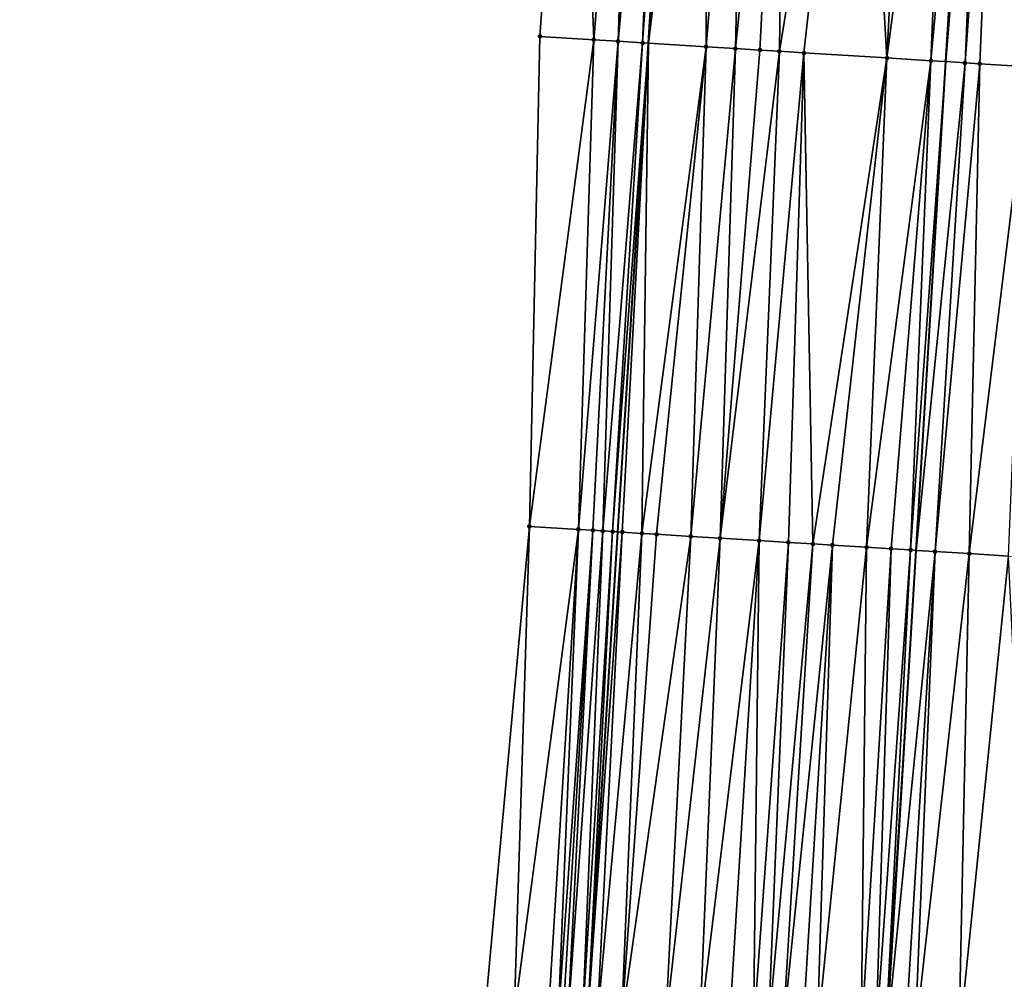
# Model space of a CAD drawing. Header units: feet. Extents: x 2004186 to 2014793, y 836912 to 864902.
# Tile 209 of 256: x 2010554 to 2010594, y 843349 to 843388. Entities that reach past the tile are written whole.
import ezdxf

# ---------------------------------------------------------------- set-up
doc = ezdxf.new("R2010")
doc.units = ezdxf.units.FT
doc.header["$LTSCALE"] = 100
doc.header["$MEASUREMENT"] = 0
for name, color, linetype, lineweight in [('EP_Travel Lane', 5, 'Continuous', 40), ('GPL_Skip Line', 2, 'Continuous', 40), ('Road Shots', 4, 'Continuous', 200), ('Road X-Section', 30, 'Continuous', 13)]:
    doc.layers.add(name, color=color, linetype=linetype, lineweight=lineweight)
doc.layers.add('I-77 SB_MM21-27-Surface-Border', color=7, linetype='Continuous')
doc.layers.add('I-77 SB_MM21-27-Surface-TIN', color=7, linetype='Continuous')

msp = doc.modelspace()

# ---------------------------------------------------------------- linework, layer by layer
at = {"layer": 'EP_Travel Lane'}
msp.add_polyline3d([(2010558.512224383, 843047.9798251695, 384.2585797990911), (2010559.752005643, 843067.9353389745, 384.6486199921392), (2010560.987375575, 843087.909927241, 385.0164313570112), (2010562.20879127, 843107.8919530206, 385.3857446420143), (2010563.419590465, 843127.846860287, 385.7751095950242), (2010564.630640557, 843147.8059025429, 386.1475509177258), (2010565.841734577, 843167.7656687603, 386.517383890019), (2010567.052789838, 843187.7247961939, 386.8756914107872), (2010568.26388598, 843207.6845973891, 387.2601996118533), (2010569.474938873, 843227.6436857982, 387.6570331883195), (2010570.692203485, 843247.6005962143, 388.0009039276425), (2010571.925634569, 843267.5543765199, 388.3690121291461), (2010573.169465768, 843287.5121162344, 388.7474257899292), (2010574.41324535, 843307.4690277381, 389.1454948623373), (2010575.657103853, 843327.4272055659, 389.5305563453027), (2010576.900872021, 843347.3839339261, 389.8874760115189), (2010578.144682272, 843367.3413375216, 390.2809696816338), (2010579.388404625, 843387.2973307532, 390.6696363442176), (2010580.625999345, 843407.2661358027, 391.0499260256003)], dxfattribs=at)
at = {"layer": 'GPL_Skip Line'}
msp.add_polyline3d([(2010572.173120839, 843067.1853502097, 384.8866842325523), (2010573.383677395, 843087.1522644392, 385.2715111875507), (2010574.593150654, 843107.1217036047, 385.6481250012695), (2010575.801028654, 843127.0774880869, 386.0198397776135), (2010577.009118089, 843147.0367657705, 386.3862241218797), (2010578.217223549, 843166.9963081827, 386.7645406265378), (2010579.425309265, 843186.9555244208, 387.1382847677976), (2010580.633436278, 843206.9154229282, 387.51453615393), (2010581.841535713, 843226.8748658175, 387.9099584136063), (2010583.050623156, 843246.8331044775, 388.2790384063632), (2010584.262391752, 843266.7903987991, 388.6445313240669), (2010585.475984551, 843286.7497160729, 389.0292610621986), (2010586.689554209, 843306.7086527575, 389.4212755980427), (2010587.903169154, 843326.6683342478, 389.8042323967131), (2010589.116741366, 843346.627312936, 390.1792374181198), (2010590.330336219, 843366.5866639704, 390.5529749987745), (2010591.543826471, 843386.5442947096, 390.9444645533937), (2010592.776046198, 843406.5061417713, 391.3256484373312)], dxfattribs=at)
at = {"layer": 'I-77 SB_MM21-27-Surface-Border', "color": 3, "linetype": 'ByBlock', "lineweight": -2}
msp.add_polyline3d([(2010553.706987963, 843048.2718491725, 384.0718290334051), (2010555.902907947, 843068.1689129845, 384.5137148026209), (2010556.110678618, 843088.2095597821, 384.8370743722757), (2010557.933477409, 843108.1589607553, 385.238120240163), (2010558.966701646, 843128.1248583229, 385.6144532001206), (2010559.800563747, 843148.1072523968, 385.9863740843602), (2010560.434864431, 843168.102917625, 386.351227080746), (2010561.468312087, 843188.0724312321, 386.7345696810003), (2010562.501814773, 843208.0428355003, 387.1450438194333), (2010563.535265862, 843228.0124046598, 387.5646304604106), (2010564.767158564, 843247.9676128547, 387.9176288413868), (2010566.195908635, 843267.909752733, 388.2113363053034), (2010567.22405945, 843287.8818621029, 388.5370097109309), (2010568.850959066, 843307.8151945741, 388.9336880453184), (2010570.477937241, 843327.7498041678, 389.3338650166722), (2010572.703593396, 843347.6444855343, 389.7545214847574), (2010574.53013818, 843367.5659041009, 390.1623045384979), (2010574.959306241, 843387.5729870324, 390.5039569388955), (2010576.393347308, 843407.5321201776, 390.8893630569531)], dxfattribs=at)
at = {"layer": 'I-77 SB_MM21-27-Surface-TIN', "color": 128, "linetype": 'ByBlock', "lineweight": -2}
for points in [[(2010576.393347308, 843407.5321201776, 390.8893630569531), (2010574.959306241, 843387.5729870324, 390.5039569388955), (2010577.155043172, 843387.436083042, 390.5988146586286)], [(2010578.788602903, 843407.3812730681, 390.9973737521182), (2010576.393347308, 843407.5321201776, 390.8893630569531), (2010577.155043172, 843387.436083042, 390.5988146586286)], [(2010578.788602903, 843407.3812730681, 390.9973737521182), (2010577.155043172, 843387.436083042, 390.5988146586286), (2010578.153113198, 843387.3739805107, 390.6353804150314)], [(2010579.387423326, 843407.343666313, 391.0188424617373), (2010578.788602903, 843407.3812730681, 390.9973737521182), (2010578.153113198, 843387.3739805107, 390.6353804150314)], [(2010579.986249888, 843407.306158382, 391.0351037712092), (2010579.387423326, 843407.343666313, 391.0188424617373), (2010578.153113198, 843387.3739805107, 390.6353804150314)], [(2010579.986249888, 843407.306158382, 391.0351037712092), (2010578.153113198, 843387.3739805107, 390.6353804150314), (2010579.15119317, 843387.3120396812, 390.6635753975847)], [(2010580.585079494, 843407.268699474, 391.0487819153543), (2010579.986249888, 843407.306158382, 391.0351037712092), (2010579.15119317, 843387.3120396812, 390.6635753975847)], [(2010580.585079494, 843407.268699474, 391.0487819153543), (2010579.15119317, 843387.3120396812, 390.6635753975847), (2010579.388404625, 843387.2973307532, 390.6696363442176)], [(2010580.585079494, 843407.268699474, 391.0487819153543), (2010579.388404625, 843387.2973307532, 390.6696363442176), (2010580.625999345, 843407.2661358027, 391.0499260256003)], [(2010581.782731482, 843407.1936653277, 391.0822680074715), (2010580.625999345, 843407.2661358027, 391.0499260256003), (2010579.388404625, 843387.2973307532, 390.6696363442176)], [(2010581.782731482, 843407.1936653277, 391.0822680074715), (2010579.388404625, 843387.2973307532, 390.6696363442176), (2010581.746209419, 843387.1511287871, 390.7298801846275)], [(2010583.379616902, 843407.0938790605, 391.1132548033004), (2010581.782731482, 843407.1936653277, 391.0822680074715), (2010581.746209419, 843387.1511287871, 390.7298801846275)], [(2010583.379616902, 843407.0938790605, 391.1132548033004), (2010581.746209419, 843387.1511287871, 390.7298801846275), (2010582.943915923, 843387.0769710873, 390.7548467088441)], [(2010584.976503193, 843406.9941068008, 391.1435034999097), (2010583.379616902, 843407.0938790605, 391.1132548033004), (2010582.943915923, 843387.0769710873, 390.7548467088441)], [(2010584.976503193, 843406.9941068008, 391.1435034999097), (2010582.943915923, 843387.0769710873, 390.7548467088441), (2010583.942006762, 843387.0152069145, 390.7738967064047)], [(2010584.976503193, 843406.9941068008, 391.1435034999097), (2010583.942006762, 843387.0152069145, 390.7738967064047), (2010584.740475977, 843386.9657393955, 390.7920450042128)], [(2010587.970658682, 843406.8069322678, 391.2055706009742), (2010584.976503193, 843406.9941068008, 391.1435034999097), (2010584.740475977, 843386.9657393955, 390.7920450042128)], [(2010587.970658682, 843406.8069322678, 391.2055706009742), (2010584.740475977, 843386.9657393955, 390.7920450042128), (2010585.738567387, 843386.9039845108, 390.8106141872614)], [(2010587.970658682, 843406.8069322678, 391.2055706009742), (2010585.738567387, 843386.9039845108, 390.8106141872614), (2010589.132057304, 843386.6936784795, 390.8913203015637)], [(2010590.166369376, 843406.6696173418, 391.2539109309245), (2010587.970658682, 843406.8069322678, 391.2055706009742), (2010589.132057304, 843386.6936784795, 390.8913203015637)], [(2010591.763238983, 843406.569576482, 391.2983130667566), (2010590.166369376, 843406.6696173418, 391.2539109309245), (2010589.132057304, 843386.6936784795, 390.8913203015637)], [(2010591.763238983, 843406.569576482, 391.2983130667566), (2010589.132057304, 843386.6936784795, 390.8913203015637), (2010590.928617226, 843386.5824446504, 390.9286292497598)], [(2010591.763238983, 843406.569576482, 391.2983130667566), (2010590.928617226, 843386.5824446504, 390.9286292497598), (2010592.776046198, 843406.5061417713, 391.3256484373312)], [(2010590.928617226, 843386.5824446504, 390.9286292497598), (2010591.543826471, 843386.5442947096, 390.9444645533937), (2010592.776046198, 843406.5061417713, 391.3256484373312)], [(2010593.160501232, 843406.4820623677, 391.3360247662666), (2010592.776046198, 843406.5061417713, 391.3256484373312), (2010591.543826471, 843386.5442947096, 390.9444645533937)], [(2010593.160501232, 843406.4820623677, 391.3360247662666), (2010591.543826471, 843386.5442947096, 390.9444645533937), (2010592.325933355, 843386.4957952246, 390.964595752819)], [(2010593.759335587, 843406.4446799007, 391.3456749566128), (2010593.160501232, 843406.4820623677, 391.3360247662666), (2010592.325933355, 843386.4957952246, 390.964595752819)], [(2010593.759335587, 843406.4446799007, 391.3456749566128), (2010592.325933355, 843386.4957952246, 390.964595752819), (2010592.924790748, 843386.458783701, 390.9735937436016)], [(2010593.759335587, 843406.4446799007, 391.3456749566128), (2010592.924790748, 843386.458783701, 390.9735937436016), (2010594.920991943, 843386.3355726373, 390.9952690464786)], [(2010596.95313485, 843406.2455648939, 391.3835398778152), (2010593.759335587, 843406.4446799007, 391.3456749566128), (2010594.920991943, 843386.3355726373, 390.9952690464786)], [(2010577.155043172, 843387.436083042, 390.5988146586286), (2010574.959306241, 843387.5729870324, 390.5039569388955), (2010574.53013818, 843367.5659041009, 390.1623045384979)], [(2010577.155043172, 843387.436083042, 390.5988146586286), (2010574.53013818, 843367.5659041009, 390.1623045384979), (2010576.526273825, 843367.4416274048, 390.2416629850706)], [(2010578.153113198, 843387.3739805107, 390.6353804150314), (2010577.155043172, 843387.436083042, 390.5988146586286), (2010576.526273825, 843367.4416274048, 390.2416629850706)], [(2010578.153113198, 843387.3739805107, 390.6353804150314), (2010576.526273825, 843367.4416274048, 390.2416629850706), (2010577.125119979, 843367.4044331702, 390.2607243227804)], [(2010578.153113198, 843387.3739805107, 390.6353804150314), (2010577.125119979, 843367.4044331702, 390.2607243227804), (2010577.524357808, 843367.3797517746, 390.2672963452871)], [(2010579.15119317, 843387.3120396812, 390.6635753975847), (2010578.153113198, 843387.3739805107, 390.6353804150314), (2010577.524357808, 843367.3797517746, 390.2672963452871)], [(2010579.15119317, 843387.3120396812, 390.6635753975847), (2010577.524357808, 843367.3797517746, 390.2672963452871), (2010577.923595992, 843367.3550761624, 390.2735591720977)], [(2010579.15119317, 843387.3120396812, 390.6635753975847), (2010577.923595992, 843367.3550761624, 390.2735591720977), (2010579.388404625, 843387.2973307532, 390.6696363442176)], [(2010577.923595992, 843367.3550761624, 390.2735591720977), (2010578.144682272, 843367.3413375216, 390.2809696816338), (2010579.388404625, 843387.2973307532, 390.6696363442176)], [(2010578.322825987, 843367.3302673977, 390.2869408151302), (2010579.388404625, 843387.2973307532, 390.6696363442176), (2010578.144682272, 843367.3413375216, 390.2809696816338)], [(2010579.121282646, 843367.2805957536, 390.3165972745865), (2010579.388404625, 843387.2973307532, 390.6696363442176), (2010578.322825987, 843367.3302673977, 390.2869408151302)], [(2010581.746209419, 843387.1511287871, 390.7298801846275), (2010579.388404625, 843387.2973307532, 390.6696363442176), (2010579.121282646, 843367.2805957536, 390.3165972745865)], [(2010581.746209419, 843387.1511287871, 390.7298801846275), (2010579.121282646, 843367.2805957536, 390.3165972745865), (2010579.720132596, 843367.2434632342, 390.3323590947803)], [(2010581.746209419, 843387.1511287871, 390.7298801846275), (2010579.720132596, 843367.2434632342, 390.3323590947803), (2010581.117457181, 843367.1569512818, 390.3621546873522)], [(2010582.943915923, 843387.0769710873, 390.7548467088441), (2010581.746209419, 843387.1511287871, 390.7298801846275), (2010581.117457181, 843367.1569512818, 390.3621546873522)], [(2010582.943915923, 843387.0769710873, 390.7548467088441), (2010581.117457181, 843367.1569512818, 390.3621546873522), (2010582.315163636, 843367.0827928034, 390.3879812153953)], [(2010583.942006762, 843387.0152069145, 390.7738967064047), (2010582.943915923, 843387.0769710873, 390.7548467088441), (2010582.315163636, 843367.0827928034, 390.3879812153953)], [(2010584.740475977, 843386.9657393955, 390.7920450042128), (2010583.942006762, 843387.0152069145, 390.7738967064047), (2010582.315163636, 843367.0827928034, 390.3879812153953)], [(2010584.740475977, 843386.9657393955, 390.7920450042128), (2010582.315163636, 843367.0827928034, 390.3879812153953), (2010583.912112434, 843366.9840263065, 390.4164567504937)], [(2010585.738567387, 843386.9039845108, 390.8106141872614), (2010584.740475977, 843386.9657393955, 390.7920450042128), (2010583.912112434, 843366.9840263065, 390.4164567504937)], [(2010585.738567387, 843386.9039845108, 390.8106141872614), (2010583.912112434, 843366.9840263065, 390.4164567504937), (2010585.109827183, 843366.9100026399, 390.4350757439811)], [(2010585.738567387, 843386.9039845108, 390.8106141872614), (2010585.109827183, 843366.9100026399, 390.4350757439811), (2010586.107912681, 843366.8481516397, 390.4593922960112)], [(2010589.132057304, 843386.6936784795, 390.8913203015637), (2010585.738567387, 843386.9039845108, 390.8106141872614), (2010586.107912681, 843366.8481516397, 390.4593922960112)], [(2010589.132057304, 843386.6936784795, 390.8913203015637), (2010586.107912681, 843366.8481516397, 390.4593922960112), (2010586.906381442, 843366.798676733, 390.478530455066)], [(2010589.132057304, 843386.6936784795, 390.8913203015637), (2010586.906381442, 843366.798676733, 390.478530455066), (2010588.303705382, 843366.7121543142, 390.5088856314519)], [(2010590.928617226, 843386.5824446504, 390.9286292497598), (2010589.132057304, 843386.6936784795, 390.8913203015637), (2010588.303705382, 843366.7121543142, 390.5088856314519)], [(2010590.928617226, 843386.5824446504, 390.9286292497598), (2010588.303705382, 843366.7121543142, 390.5088856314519), (2010589.301791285, 843366.6503098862, 390.5328508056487)], [(2010590.928617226, 843386.5824446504, 390.9286292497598), (2010589.301791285, 843366.6503098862, 390.5328508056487), (2010590.10026535, 843366.600921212, 390.5473786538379)], [(2010590.928617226, 843386.5824446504, 390.9286292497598), (2010590.10026535, 843366.600921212, 390.5473786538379), (2010591.543826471, 843386.5442947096, 390.9444645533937)], [(2010590.10026535, 843366.600921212, 390.5473786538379), (2010590.330336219, 843366.5866639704, 390.5529749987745), (2010591.543826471, 843386.5442947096, 390.9444645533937)], [(2010592.325933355, 843386.4957952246, 390.964595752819), (2010591.543826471, 843386.5442947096, 390.9444645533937), (2010590.330336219, 843366.5866639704, 390.5529749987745)], [(2010592.325933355, 843386.4957952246, 390.964595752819), (2010590.330336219, 843366.5866639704, 390.5529749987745), (2010591.098350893, 843366.5390709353, 390.5716565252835)], [(2010592.924790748, 843386.458783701, 390.9735937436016), (2010592.325933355, 843386.4957952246, 390.964595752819), (2010591.098350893, 843366.5390709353, 390.5716565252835)], [(2010592.924790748, 843386.458783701, 390.9735937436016), (2010591.098350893, 843366.5390709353, 390.5716565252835), (2010592.495682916, 843366.4526799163, 390.5949865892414)], [(2010594.920991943, 843386.3355726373, 390.9952690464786), (2010592.924790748, 843386.458783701, 390.9735937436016), (2010592.495682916, 843366.4526799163, 390.5949865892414)], [(2010594.920991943, 843386.3355726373, 390.9952690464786), (2010592.495682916, 843366.4526799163, 390.5949865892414), (2010594.092641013, 843366.3540645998, 390.6153794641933)], [(2010574.53013818, 843367.5659041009, 390.1623045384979), (2010572.703593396, 843347.6444855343, 389.7545214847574), (2010573.901278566, 843347.5699810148, 389.8012553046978)], [(2010576.526273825, 843367.4416274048, 390.2416629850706), (2010574.53013818, 843367.5659041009, 390.1623045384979), (2010573.901278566, 843347.5699810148, 389.8012553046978)], [(2010576.526273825, 843367.4416274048, 390.2416629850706), (2010573.901278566, 843347.5699810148, 389.8012553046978), (2010575.298566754, 843347.482877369, 389.8660202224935)], [(2010576.526273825, 843367.4416274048, 390.2416629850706), (2010575.298566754, 843347.482877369, 389.8660202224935), (2010575.697795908, 843347.458054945, 389.8808983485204)], [(2010577.125119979, 843367.4044331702, 390.2607243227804), (2010576.526273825, 843367.4416274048, 390.2416629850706), (2010575.697795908, 843347.458054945, 389.8808983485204)], [(2010577.125119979, 843367.4044331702, 390.2607243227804), (2010575.697795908, 843347.458054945, 389.8808983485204), (2010575.897413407, 843347.4456912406, 389.8856595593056)], [(2010577.125119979, 843367.4044331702, 390.2607243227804), (2010575.897413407, 843347.4456912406, 389.8856595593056), (2010576.097034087, 843347.4333792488, 389.887505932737)], [(2010577.524357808, 843367.3797517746, 390.2672963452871), (2010577.125119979, 843367.4044331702, 390.2607243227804), (2010576.097034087, 843347.4333792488, 389.887505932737)], [(2010577.524357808, 843367.3797517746, 390.2672963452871), (2010576.097034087, 843347.4333792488, 389.887505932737), (2010576.695905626, 843347.3965976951, 389.8843408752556)], [(2010577.923595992, 843367.3550761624, 390.2735591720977), (2010577.524357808, 843367.3797517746, 390.2672963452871), (2010576.695905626, 843347.3965976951, 389.8843408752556)], [(2010577.923595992, 843367.3550761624, 390.2735591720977), (2010576.695905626, 843347.3965976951, 389.8843408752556), (2010576.895525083, 843347.3842658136, 389.887308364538)], [(2010577.923595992, 843367.3550761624, 390.2735591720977), (2010576.895525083, 843347.3842658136, 389.887308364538), (2010578.144682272, 843367.3413375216, 390.2809696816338)], [(2010576.895525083, 843347.3842658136, 389.887308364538), (2010576.900872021, 843347.3839339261, 389.8874760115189), (2010578.144682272, 843367.3413375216, 390.2809696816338)], [(2010578.322825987, 843367.3302673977, 390.2869408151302), (2010578.144682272, 843367.3413375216, 390.2809696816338), (2010576.900872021, 843347.3839339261, 389.8874760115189)], [(2010578.322825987, 843367.3302673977, 390.2869408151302), (2010576.900872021, 843347.3839339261, 389.8874760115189), (2010577.294756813, 843347.3594852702, 389.8998258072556)], [(2010579.121282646, 843367.2805957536, 390.3165972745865), (2010578.322825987, 843367.3302673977, 390.2869408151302), (2010577.294756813, 843347.3594852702, 389.8998258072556)], [(2010579.121282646, 843367.2805957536, 390.3165972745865), (2010577.294756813, 843347.3594852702, 389.8998258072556), (2010578.292831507, 843347.2974586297, 389.9353628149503)], [(2010579.720132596, 843367.2434632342, 390.3323590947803), (2010579.121282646, 843367.2805957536, 390.3165972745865), (2010578.292831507, 843347.2974586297, 389.9353628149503)], [(2010579.720132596, 843367.2434632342, 390.3323590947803), (2010578.292831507, 843347.2974586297, 389.9353628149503), (2010581.117457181, 843367.1569512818, 390.3621546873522)], [(2010581.117457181, 843367.1569512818, 390.3621546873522), (2010578.292831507, 843347.2974586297, 389.9353628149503), (2010580.089384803, 843347.1861170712, 389.9820590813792)], [(2010582.315163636, 843367.0827928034, 390.3879812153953), (2010581.117457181, 843367.1569512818, 390.3621546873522), (2010580.089384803, 843347.1861170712, 389.9820590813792)], [(2010582.315163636, 843367.0827928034, 390.3879812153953), (2010580.089384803, 843347.1861170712, 389.9820590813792), (2010581.486711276, 843347.0996358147, 390.0117422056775)], [(2010583.912112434, 843366.9840263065, 390.4164567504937), (2010582.315163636, 843367.0827928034, 390.3879812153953), (2010581.486711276, 843347.0996358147, 390.0117422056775)], [(2010583.912112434, 843366.9840263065, 390.4164567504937), (2010581.486711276, 843347.0996358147, 390.0117422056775), (2010582.684417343, 843347.0254710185, 390.0393270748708)], [(2010583.912112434, 843366.9840263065, 390.4164567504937), (2010582.684417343, 843347.0254710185, 390.0393270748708), (2010583.682513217, 843346.9637886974, 390.0554560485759)], [(2010585.109827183, 843366.9100026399, 390.4350757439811), (2010583.912112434, 843366.9840263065, 390.4164567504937), (2010583.682513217, 843346.9637886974, 390.0554560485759)], [(2010585.109827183, 843366.9100026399, 390.4350757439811), (2010583.682513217, 843346.9637886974, 390.0554560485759), (2010584.281370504, 843346.9267754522, 390.0653505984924)], [(2010586.107912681, 843366.8481516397, 390.4593922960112), (2010585.109827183, 843366.9100026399, 390.4350757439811), (2010584.281370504, 843346.9267754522, 390.0653505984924)], [(2010586.107912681, 843366.8481516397, 390.4593922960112), (2010584.281370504, 843346.9267754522, 390.0653505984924), (2010584.880220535, 843346.8896442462, 390.0818941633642)], [(2010586.906381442, 843366.798676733, 390.478530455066), (2010586.107912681, 843366.8481516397, 390.4593922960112), (2010584.880220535, 843346.8896442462, 390.0818941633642)], [(2010586.906381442, 843366.798676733, 390.478530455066), (2010584.880220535, 843346.8896442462, 390.0818941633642), (2010585.678681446, 843346.8400417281, 390.1092643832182)], [(2010586.906381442, 843366.798676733, 390.478530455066), (2010585.678681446, 843346.8400417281, 390.1092643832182), (2010586.277534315, 843346.8029566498, 390.1232078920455)], [(2010588.303705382, 843366.7121543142, 390.5088856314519), (2010586.906381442, 843366.798676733, 390.478530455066), (2010586.277534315, 843346.8029566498, 390.1232078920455)], [(2010588.303705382, 843366.7121543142, 390.5088856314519), (2010586.277534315, 843346.8029566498, 390.1232078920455), (2010588.074102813, 843346.6918622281, 390.1559739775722)], [(2010589.301791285, 843366.6503098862, 390.5328508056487), (2010588.303705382, 843366.7121543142, 390.5088856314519), (2010588.074102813, 843346.6918622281, 390.1559739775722)], [(2010589.301791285, 843366.6503098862, 390.5328508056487), (2010588.074102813, 843346.6918622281, 390.1559739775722), (2010588.67295975, 843346.6548432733, 390.1661903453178)], [(2010590.10026535, 843366.600921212, 390.5473786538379), (2010589.301791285, 843366.6503098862, 390.5328508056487), (2010588.67295975, 843346.6548432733, 390.1661903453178)], [(2010590.10026535, 843366.600921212, 390.5473786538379), (2010588.67295975, 843346.6548432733, 390.1661903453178), (2010589.072192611, 843346.630081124, 390.1776709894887)], [(2010590.10026535, 843366.600921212, 390.5473786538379), (2010589.072192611, 843346.630081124, 390.1776709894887), (2010590.330336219, 843366.5866639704, 390.5529749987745)], [(2010589.072192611, 843346.630081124, 390.1776709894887), (2010589.116741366, 843346.627312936, 390.1792374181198), (2010590.330336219, 843366.5866639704, 390.5529749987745)], [(2010591.098350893, 843366.5390709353, 390.5716565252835), (2010590.330336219, 843366.5866639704, 390.5529749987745), (2010589.116741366, 843346.627312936, 390.1792374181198)], [(2010591.098350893, 843366.5390709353, 390.5716565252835), (2010589.116741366, 843346.627312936, 390.1792374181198), (2010589.870652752, 843346.5804660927, 390.2057465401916)], [(2010591.098350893, 843366.5390709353, 390.5716565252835), (2010589.870652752, 843346.5804660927, 390.2057465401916), (2010590.269886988, 843346.5557262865, 390.2159677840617)], [(2010592.495682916, 843366.4526799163, 390.5949865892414), (2010591.098350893, 843366.5390709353, 390.5716565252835), (2010590.269886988, 843346.5557262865, 390.2159677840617)], [(2010592.495682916, 843366.4526799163, 390.5949865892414), (2010590.269886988, 843346.5557262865, 390.2159677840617), (2010592.066462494, 843346.4447457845, 390.2423126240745)], [(2010594.092641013, 843366.3540645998, 390.6153794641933), (2010592.495682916, 843366.4526799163, 390.5949865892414), (2010592.066462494, 843346.4447457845, 390.2423126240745)], [(2010594.092641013, 843366.3540645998, 390.6153794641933), (2010592.066462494, 843346.4447457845, 390.2423126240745), (2010595.060745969, 843346.2596314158, 390.294498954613)]]:
    msp.add_3dface(points, dxfattribs=at)
at = {"layer": 'Road Shots', "lineweight": 100}
for p in [(2010574.959306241, 843387.5729870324, 390.5039569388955), (2010577.155043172, 843387.436083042, 390.5988146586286), (2010578.153113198, 843387.3739805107, 390.6353804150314), (2010579.15119317, 843387.3120396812, 390.6635753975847), (2010581.746209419, 843387.1511287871, 390.7298801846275), (2010582.943915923, 843387.0769710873, 390.7548467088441), (2010583.942006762, 843387.0152069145, 390.7738967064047), (2010584.740475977, 843386.9657393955, 390.7920450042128), (2010585.738567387, 843386.9039845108, 390.8106141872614), (2010589.132057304, 843386.6936784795, 390.8913203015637), (2010590.928617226, 843386.5824446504, 390.9286292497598), (2010592.325933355, 843386.4957952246, 390.964595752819), (2010592.924790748, 843386.458783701, 390.9735937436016), (2010574.53013818, 843367.5659041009, 390.1623045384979), (2010576.526273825, 843367.4416274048, 390.2416629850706), (2010577.125119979, 843367.4044331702, 390.2607243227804), (2010577.524357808, 843367.3797517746, 390.2672963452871), (2010577.923595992, 843367.3550761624, 390.2735591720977), (2010578.322825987, 843367.3302673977, 390.2869408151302), (2010579.121282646, 843367.2805957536, 390.3165972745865), (2010579.720132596, 843367.2434632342, 390.3323590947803), (2010581.117457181, 843367.1569512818, 390.3621546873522), (2010582.315163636, 843367.0827928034, 390.3879812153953), (2010583.912112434, 843366.9840263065, 390.4164567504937), (2010585.109827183, 843366.9100026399, 390.4350757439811), (2010586.107912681, 843366.8481516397, 390.4593922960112), (2010586.906381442, 843366.798676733, 390.478530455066), (2010588.303705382, 843366.7121543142, 390.5088856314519), (2010589.301791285, 843366.6503098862, 390.5328508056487), (2010590.10026535, 843366.600921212, 390.5473786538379), (2010591.098350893, 843366.5390709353, 390.5716565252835), (2010592.495682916, 843366.4526799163, 390.5949865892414)]:
    msp.add_point(p, dxfattribs=at)
at = {"layer": 'Road X-Section', "extrusion": (0.06138468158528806, 0.9979265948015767, 0.01935025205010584), "elevation": 965064.9488392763, "flags": 128}
msp.add_lwpolyline([(-1955001.18713162, -18287.17002151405), (-1955003.38713162, -18287.07514603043), (-1955004.38713162, -18287.03857342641), (-1955005.38713162, -18287.01037316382), (-1955007.98713162, -18286.94405595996), (-1955009.18713162, -18286.91908476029), (-1955010.18713162, -18286.90003119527), (-1955010.98713162, -18286.88187949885), (-1955011.987131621, -18286.86330683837), (-1955015.38713162, -18286.78258561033), (-1955017.18713162, -18286.74526967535), (-1955018.58713162, -18286.70929643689), (-1955019.18713162, -18286.70029676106), (-1955021.18713162, -18286.67861739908), (-1955023.18713162, -18286.64830439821), (-1955026.98713162, -18286.58612644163), (-1955028.38713162, -18286.56003767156), (-1955028.98713162, -18286.55477920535), (-1955029.78713162, -18286.55488492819), (-1955030.38713162, -18286.56090378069), (-1955031.38713162, -18286.57957380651), (-1955032.18713162, -18286.59388420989), (-1955034.58713162, -18286.62632220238), (-1955035.98713162, -18286.63901030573), (-1955038.98713162, -18286.6770372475), (-1955040.987131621, -18286.71579719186), (-1955041.78713162, -18286.74023699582), (-1955042.38713162, -18286.75171556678), (-1955042.78713162, -18286.76500962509), (-1955043.78713162, -18286.80440381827), (-1955044.98713162, -18286.8490677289), (-1955047.18713162, -18286.93486824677), (-1955048.38713162, -18286.98439697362)], dxfattribs=at)
at = {"layer": 'Road X-Section', "extrusion": (0.06138539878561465, 0.9979382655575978, 0.01873635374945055), "elevation": 965055.9954855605, "flags": 128}
msp.add_lwpolyline([(-1955001.987800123, -17694.57433611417), (-1955003.987800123, -17694.4949637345), (-1955004.587800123, -17694.47589905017), (-1955004.987800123, -17694.46932587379), (-1955005.387800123, -17694.46306194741), (-1955005.787800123, -17694.44967795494), (-1955006.587800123, -17694.42001628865), (-1955007.187800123, -17694.40425170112), (-1955008.587800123, -17694.37445087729), (-1955009.787800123, -17694.34861981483), (-1955011.387800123, -17694.32013928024), (-1955012.587800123, -17694.30151701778), (-1955013.587800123, -17694.27719619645), (-1955014.387800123, -17694.25805467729), (-1955015.787800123, -17694.22769417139), (-1955016.787800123, -17694.20372478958), (-1955017.587800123, -17694.18919439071), (-1955018.587800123, -17694.16491225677), (-1955019.987800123, -17694.14157809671), (-1955021.587800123, -17694.12118164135), (-1955023.387800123, -17694.08380511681), (-1955024.387800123, -17694.0690433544), (-1955025.587800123, -17694.05581492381), (-1955027.187800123, -17694.03189698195), (-1955028.387800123, -17694.00731841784), (-1955028.987800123, -17694.00079348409), (-1955029.587800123, -17693.99956591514), (-1955030.187800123, -17694.00579280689), (-1955031.187800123, -17694.02206513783), (-1955032.187800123, -17694.04277863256), (-1955033.187800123, -17694.05558629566), (-1955033.987800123, -17694.06483794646), (-1955034.987800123, -17694.07946965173), (-1955036.987800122, -17694.10244830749), (-1955038.387800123, -17694.11538052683), (-1955039.387800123, -17694.12384549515), (-1955040.187800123, -17694.13970258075), (-1955041.787800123, -17694.17698119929), (-1955042.387800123, -17694.18573649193), (-1955042.587800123, -17694.19094616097), (-1955042.987800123, -17694.20938453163), (-1955043.787800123, -17694.25150414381), (-1955045.987800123, -17694.33970146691), (-1955046.987800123, -17694.37696237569), (-1955047.787800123, -17694.41388313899), (-1955048.387800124, -17694.43589580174)], dxfattribs=at)

doc.saveas('drawing.dxf')
